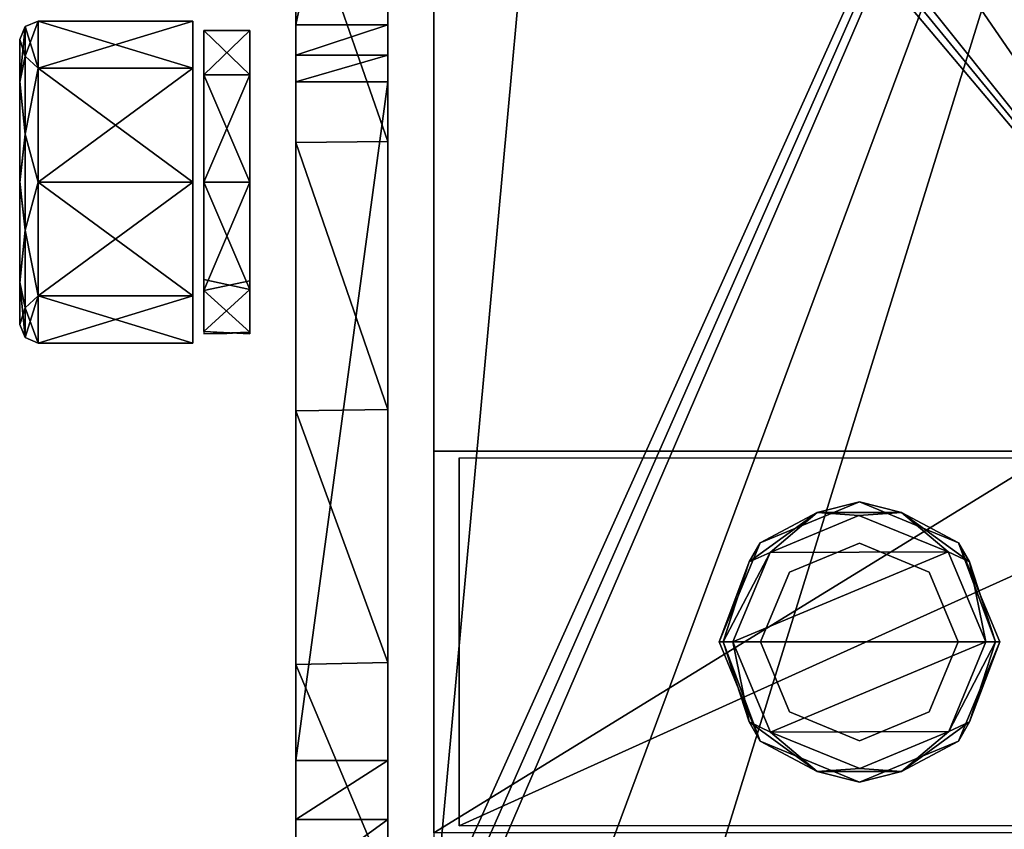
# Model space of a CAD drawing. Header units: millimetres. Extents: x -26 to 124, y -190 to 73.
# Tile 18 of 95: x -12 to 9, y 11 to 29. Entities that reach past the tile are written whole.
import ezdxf

# ---------------------------------------------------------------- set-up
doc = ezdxf.new("R2010")
doc.units = ezdxf.units.MM
doc.header["$LTSCALE"] = 41.718519
for name, color, linetype in [('10', 7, 'CONTINUOUS'), ('1145', 7, 'CONTINUOUS'), ('1146', 7, 'CONTINUOUS'), ('1150', 7, 'CONTINUOUS'), ('1151', 7, 'CONTINUOUS'), ('1152', 7, 'CONTINUOUS'), ('1153', 7, 'CONTINUOUS'), ('1154', 7, 'CONTINUOUS'), ('1163', 7, 'CONTINUOUS'), ('1164', 7, 'CONTINUOUS'), ('16', 7, 'CONTINUOUS'), ('31', 7, 'CONTINUOUS'), ('35', 7, 'CONTINUOUS'), ('38', 7, 'CONTINUOUS'), ('39', 7, 'CONTINUOUS'), ('41', 7, 'CONTINUOUS'), ('42', 7, 'CONTINUOUS'), ('43', 7, 'CONTINUOUS'), ('44', 7, 'CONTINUOUS'), ('45', 7, 'CONTINUOUS'), ('47', 7, 'CONTINUOUS'), ('48', 7, 'CONTINUOUS'), ('49', 7, 'CONTINUOUS'), ('50', 7, 'CONTINUOUS'), ('64', 7, 'CONTINUOUS'), ('65', 7, 'CONTINUOUS')]:
    doc.layers.add(name, color=color, linetype=linetype)

msp = doc.modelspace()

# ---------------------------------------------------------------- linework, layer by layer
at = {"layer": '10', "color": 7, "linetype": 'CONTINUOUS'}
for points in [[(0, 41.703, -10), (0, 50, -10), (15.5, 19.15, -10), (0, 41.703, -10)], [(0, 50, -10), (15.5, 50, -10), (15.5, 19.15, -10), (0, 50, -10)], [(-2.75, 41.403, -10), (-2.5, 41.703, -10), (15.5, 19.15, -10), (-2.75, 41.403, -10)], [(-2.5, 41.703, -10), (0, 41.703, -10), (15.5, 19.15, -10), (-2.5, 41.703, -10)], [(-3, 41.101, -10), (-2.75, 41.403, -10), (15.5, 19.15, -10), (-3, 41.101, -10)], [(-3, 19.15, -10), (-3, 41.101, -10), (15.5, 19.15, -10), (-3, 19.15, -10)]]:
    msp.add_3dface(points, dxfattribs=at)
at = {"layer": '1145', "linetype": 'CONTINUOUS'}
for points in [[(-8, 25, 4.3), (-8, 22.639, 3.306), (-7, 25, 4.3), (-8, 25, 4.3)], [(-7, 25, 4.3), (-8, 22.639, 3.306), (-7, 22.851, 3.504), (-7, 25, 4.3)], [(-8, 22.639, 3.306), (-7, 21.738, 1.5), (-7, 22.851, 3.504), (-8, 22.639, 3.306)], [(-8, 21.701, 0.923), (-7, 21.738, 1.5), (-8, 22.639, 3.306), (-8, 21.701, 0.923)], [(-7.498, 21.707, 1.213), (-7, 21.738, 1.5), (-8, 21.701, 0.923), (-7.498, 21.707, 1.213)]]:
    msp.add_3dface(points, dxfattribs=at)
at = {"layer": '1146', "linetype": 'CONTINUOUS'}
for points in [[(-8, 28.3, 1), (-8, 27.333, 3.333), (-7, 28.3, 1), (-8, 28.3, 1)], [(-7, 28.3, 1), (-8, 27.333, 3.333), (-7, 27.333, 3.333), (-7, 28.3, 1)], [(-8, 27.333, -1.333), (-8, 28.3, 1), (-7, 27.333, -1.333), (-8, 27.333, -1.333)], [(-7, 27.333, -1.333), (-8, 28.3, 1), (-7, 28.3, 1), (-7, 27.333, -1.333)], [(-8, 25, 4.3), (-7, 25, 4.3), (-7, 27.333, 3.333), (-8, 25, 4.3)], [(-8, 27.333, 3.333), (-8, 25, 4.3), (-7, 27.333, 3.333), (-8, 27.333, 3.333)], [(-8, 25, -2.3), (-8, 27.333, -1.333), (-7, 25, -2.3), (-8, 25, -2.3)], [(-7, 25, -2.3), (-8, 27.333, -1.333), (-7, 27.333, -1.333), (-7, 25, -2.3)], [(-8, 22.88, -1.529), (-8, 25, -2.3), (-7, 22.667, -1.333), (-8, 22.88, -1.529)], [(-7, 22.667, -1.333), (-8, 25, -2.3), (-7, 25, -2.3), (-7, 22.667, -1.333)], [(-8, 21.751, 0.423), (-8, 22.88, -1.529), (-7, 22.667, -1.333), (-8, 21.751, 0.423)], [(-7, 21.7, 1), (-8, 21.751, 0.423), (-7, 22.667, -1.333), (-7, 21.7, 1)], [(-7.503, 21.713, 0.709), (-8, 21.751, 0.423), (-7, 21.7, 1), (-7.503, 21.713, 0.709)]]:
    msp.add_3dface(points, dxfattribs=at)
at = {"layer": '1150', "color": 7, "linetype": 'CONTINUOUS'}
for points in [[(-12, 28.1, 1), (-12, 27.175, -1.209), (-12, 27.188, 3.195), (-12, 28.1, 1)], [(-12, 27.188, 3.195), (-12, 27.175, -1.209), (-12, 25.012, 4.1), (-12, 27.188, 3.195)], [(-12, 27.175, -1.209), (-12, 24.988, -2.1), (-12, 25.012, 4.1), (-12, 27.175, -1.209)], [(-12, 25.012, 4.1), (-12, 24.988, -2.1), (-12, 22.825, 3.209), (-12, 25.012, 4.1)], [(-12, 24.988, -2.1), (-12, 22.812, -1.195), (-12, 22.825, 3.209), (-12, 24.988, -2.1)], [(-12, 22.812, -1.195), (-12, 21.9, 1), (-12, 22.825, 3.209), (-12, 22.812, -1.195)]]:
    msp.add_3dface(points, dxfattribs=at)
at = {"layer": '1151', "color": 7, "linetype": 'CONTINUOUS'}
for points in [[(-11.6, 27.475, -1.475), (-11.883, 28.383, 1), (-11.6, 28.5, 1), (-11.6, 27.475, -1.475)], [(-11.883, 27.737, -0.988), (-12, 28.1, 1), (-11.883, 28.383, 1), (-11.883, 27.737, -0.988)], [(-11.883, 27.737, -0.988), (-11.883, 28.383, 1), (-11.6, 27.475, -1.475), (-11.883, 27.737, -0.988)], [(-12, 27.175, -1.209), (-12, 28.1, 1), (-11.883, 27.737, -0.988), (-12, 27.175, -1.209)], [(-11.883, 26.045, -2.217), (-12, 27.175, -1.209), (-11.883, 27.737, -0.988), (-11.883, 26.045, -2.217)], [(-11.883, 26.045, -2.217), (-11.883, 27.737, -0.988), (-11.6, 27.475, -1.475), (-11.883, 26.045, -2.217)], [(-11.6, 25, -2.5), (-11.883, 26.045, -2.217), (-11.6, 27.475, -1.475), (-11.6, 25, -2.5)], [(-12, 24.988, -2.1), (-12, 27.175, -1.209), (-11.883, 26.045, -2.217), (-12, 24.988, -2.1)], [(-11.883, 23.955, -2.217), (-12, 24.988, -2.1), (-11.883, 26.045, -2.217), (-11.883, 23.955, -2.217)], [(-11.883, 23.955, -2.217), (-11.883, 26.045, -2.217), (-11.6, 25, -2.5), (-11.883, 23.955, -2.217)], [(-12, 22.812, -1.195), (-12, 24.988, -2.1), (-11.883, 23.955, -2.217), (-12, 22.812, -1.195)], [(-11.6, 22.525, -1.475), (-11.883, 23.955, -2.217), (-11.6, 25, -2.5), (-11.6, 22.525, -1.475)], [(-11.883, 22.263, -0.988), (-12, 22.812, -1.195), (-11.883, 23.955, -2.217), (-11.883, 22.263, -0.988)], [(-11.883, 22.263, -0.988), (-11.883, 23.955, -2.217), (-11.6, 22.525, -1.475), (-11.883, 22.263, -0.988)], [(-12, 21.9, 1), (-12, 22.812, -1.195), (-11.883, 21.617, 1), (-12, 21.9, 1)], [(-11.883, 21.617, 1), (-12, 22.812, -1.195), (-11.883, 22.263, -0.988), (-11.883, 21.617, 1)], [(-11.6, 21.5, 1), (-11.883, 22.263, -0.988), (-11.6, 22.525, -1.475), (-11.6, 21.5, 1)], [(-11.883, 21.617, 1), (-11.883, 22.263, -0.988), (-11.6, 21.5, 1), (-11.883, 21.617, 1)]]:
    msp.add_3dface(points, dxfattribs=at)
at = {"layer": '1152', "color": 7, "linetype": 'CONTINUOUS'}
for points in [[(-11.6, 28.5, 1), (-11.883, 28.383, 1), (-11.883, 27.737, 2.988), (-11.6, 28.5, 1)], [(-11.6, 28.5, 1), (-11.883, 27.737, 2.988), (-11.6, 27.475, 3.475), (-11.6, 28.5, 1)], [(-12, 28.1, 1), (-12, 27.188, 3.195), (-11.883, 28.383, 1), (-12, 28.1, 1)], [(-11.883, 28.383, 1), (-12, 27.188, 3.195), (-11.883, 27.737, 2.988), (-11.883, 28.383, 1)], [(-11.883, 27.737, 2.988), (-12, 27.188, 3.195), (-11.883, 26.045, 4.217), (-11.883, 27.737, 2.988)], [(-11.883, 27.737, 2.988), (-11.883, 26.045, 4.217), (-11.6, 27.475, 3.475), (-11.883, 27.737, 2.988)], [(-11.6, 27.475, 3.475), (-11.883, 26.045, 4.217), (-11.6, 25, 4.5), (-11.6, 27.475, 3.475)], [(-12, 27.188, 3.195), (-12, 25.012, 4.1), (-11.883, 26.045, 4.217), (-12, 27.188, 3.195)], [(-11.883, 26.045, 4.217), (-12, 25.012, 4.1), (-11.883, 23.955, 4.217), (-11.883, 26.045, 4.217)], [(-11.883, 26.045, 4.217), (-11.883, 23.955, 4.217), (-11.6, 25, 4.5), (-11.883, 26.045, 4.217)], [(-12, 25.012, 4.1), (-12, 22.825, 3.209), (-11.883, 23.955, 4.217), (-12, 25.012, 4.1)], [(-11.6, 25, 4.5), (-11.883, 23.955, 4.217), (-11.6, 22.525, 3.475), (-11.6, 25, 4.5)], [(-11.883, 23.955, 4.217), (-12, 22.825, 3.209), (-11.883, 22.263, 2.988), (-11.883, 23.955, 4.217)], [(-11.883, 23.955, 4.217), (-11.883, 22.263, 2.988), (-11.6, 22.525, 3.475), (-11.883, 23.955, 4.217)], [(-12, 22.825, 3.209), (-12, 21.9, 1), (-11.883, 22.263, 2.988), (-12, 22.825, 3.209)], [(-11.883, 21.617, 1), (-11.6, 21.5, 1), (-11.6, 22.525, 3.475), (-11.883, 21.617, 1)], [(-11.883, 22.263, 2.988), (-11.883, 21.617, 1), (-11.6, 22.525, 3.475), (-11.883, 22.263, 2.988)], [(-12, 21.9, 1), (-11.883, 21.617, 1), (-11.883, 22.263, 2.988), (-12, 21.9, 1)]]:
    msp.add_3dface(points, dxfattribs=at)
at = {"layer": '1153', "color": 7, "linetype": 'CONTINUOUS'}
for points in [[(-11.6, 28.5, 1), (-11.6, 27.475, 3.475), (-8.235, 28.5, 1), (-11.6, 28.5, 1)], [(-8.235, 28.5, 1), (-11.6, 27.475, 3.475), (-8.235, 27.475, 3.475), (-8.235, 28.5, 1)], [(-11.6, 27.475, 3.475), (-11.6, 25, 4.5), (-8.235, 27.475, 3.475), (-11.6, 27.475, 3.475)], [(-8.235, 27.475, 3.475), (-11.6, 25, 4.5), (-8.235, 25, 4.5), (-8.235, 27.475, 3.475)], [(-11.6, 25, 4.5), (-11.6, 22.525, 3.475), (-8.235, 25, 4.5), (-11.6, 25, 4.5)], [(-8.235, 25, 4.5), (-11.6, 22.525, 3.475), (-8.235, 22.525, 3.475), (-8.235, 25, 4.5)], [(-11.6, 22.525, 3.475), (-11.6, 21.5, 1), (-8.235, 22.525, 3.475), (-11.6, 22.525, 3.475)], [(-8.235, 22.525, 3.475), (-11.6, 21.5, 1), (-8.235, 21.5, 1), (-8.235, 22.525, 3.475)]]:
    msp.add_3dface(points, dxfattribs=at)
at = {"layer": '1154', "color": 7, "linetype": 'CONTINUOUS'}
for points in [[(-11.6, 27.475, -1.475), (-11.6, 28.5, 1), (-8.235, 27.475, -1.475), (-11.6, 27.475, -1.475)], [(-11.6, 28.5, 1), (-8.235, 28.5, 1), (-8.235, 27.475, -1.475), (-11.6, 28.5, 1)], [(-11.6, 25, -2.5), (-11.6, 27.475, -1.475), (-8.235, 25, -2.5), (-11.6, 25, -2.5)], [(-8.235, 25, -2.5), (-11.6, 27.475, -1.475), (-8.235, 27.475, -1.475), (-8.235, 25, -2.5)], [(-11.6, 22.525, -1.475), (-11.6, 25, -2.5), (-8.235, 22.525, -1.475), (-11.6, 22.525, -1.475)], [(-8.235, 22.525, -1.475), (-11.6, 25, -2.5), (-8.235, 25, -2.5), (-8.235, 22.525, -1.475)], [(-11.6, 21.5, 1), (-11.6, 22.525, -1.475), (-8.235, 21.5, 1), (-11.6, 21.5, 1)], [(-8.235, 21.5, 1), (-11.6, 22.525, -1.475), (-8.235, 22.525, -1.475), (-8.235, 21.5, 1)]]:
    msp.add_3dface(points, dxfattribs=at)
at = {"layer": '1163', "color": 7, "linetype": 'CONTINUOUS'}
for points in [[(6.25, 17.15, 12.1), (4.73, 16.52, 12.1), (6.25, 17.15, 13.3), (6.25, 17.15, 12.1)], [(6.25, 17.15, 13.3), (4.73, 16.52, 12.1), (4.73, 16.52, 13.3), (6.25, 17.15, 13.3)], [(4.73, 16.52, 12.1), (4.1, 15, 12.1), (4.73, 16.52, 13.3), (4.73, 16.52, 12.1)], [(4.73, 16.52, 13.3), (4.1, 15, 12.1), (4.1, 15, 13.3), (4.73, 16.52, 13.3)], [(4.1, 15, 12.1), (4.73, 13.48, 12.1), (4.1, 15, 13.3), (4.1, 15, 12.1)], [(4.1, 15, 13.3), (4.73, 13.48, 12.1), (4.73, 13.48, 13.3), (4.1, 15, 13.3)], [(4.73, 13.48, 12.1), (6.25, 12.85, 12.1), (4.73, 13.48, 13.3), (4.73, 13.48, 12.1)], [(4.73, 13.48, 13.3), (6.25, 12.85, 12.1), (6.25, 12.85, 13.3), (4.73, 13.48, 13.3)]]:
    msp.add_3dface(points, dxfattribs=at)
at = {"layer": '1164', "color": 7, "linetype": 'CONTINUOUS'}
for points in [[(6.25, 17.15, 12.1), (6.25, 17.15, 13.3), (7.77, 16.52, 13.3), (6.25, 17.15, 12.1)], [(6.25, 17.15, 12.1), (7.77, 16.52, 13.3), (7.77, 16.52, 12.1), (6.25, 17.15, 12.1)], [(7.77, 16.52, 13.3), (8.4, 15, 13.3), (7.77, 16.52, 12.1), (7.77, 16.52, 13.3)], [(7.77, 16.52, 12.1), (8.4, 15, 13.3), (8.4, 15, 12.1), (7.77, 16.52, 12.1)], [(8.4, 15, 13.3), (7.77, 13.48, 13.3), (8.4, 15, 12.1), (8.4, 15, 13.3)], [(8.4, 15, 12.1), (7.77, 13.48, 13.3), (7.77, 13.48, 12.1), (8.4, 15, 12.1)], [(6.25, 12.85, 13.3), (6.25, 12.85, 12.1), (7.77, 13.48, 12.1), (6.25, 12.85, 13.3)], [(7.77, 13.48, 13.3), (6.25, 12.85, 13.3), (7.77, 13.48, 12.1), (7.77, 13.48, 13.3)]]:
    msp.add_3dface(points, dxfattribs=at)
at = {"layer": '16', "color": 7, "linetype": 'CONTINUOUS'}
for points in [[(15.5, 50, 12), (0, 41.703, 12), (-3, 8.899, 12), (15.5, 50, 12)], [(-2.75, 8.597, 12), (15.5, 50, 12), (-3, 8.899, 12), (-2.75, 8.597, 12)], [(-2.5, 8.297, 12), (15.5, 50, 12), (-2.75, 8.597, 12), (-2.5, 8.297, 12)], [(-2.5, 8.297, 12), (0, 8.297, 12), (15.5, 50, 12), (-2.5, 8.297, 12)], [(0, 0, 12), (15.5, 0, 12), (15.5, 50, 12), (0, 0, 12)], [(0, 8.297, 12), (0, 0, 12), (15.5, 50, 12), (0, 8.297, 12)], [(-3, 8.899, 12), (0, 41.703, 12), (-3, 41.101, 12), (-3, 8.899, 12)]]:
    msp.add_3dface(points, dxfattribs=at)
at = {"layer": '31', "color": 7, "linetype": 'CONTINUOUS'}
for points in [[(-3, 19.15, -10), (15.5, 19.15, -10), (-3, 19.15, -5.5), (-3, 19.15, -10)], [(-3, 19.15, -5.5), (15.5, 19.15, -10), (10.5, 19.15, -7.25), (-3, 19.15, -5.5)], [(10.5, 19.15, -5.5), (-3, 19.15, -5.5), (10.5, 19.15, -7.25), (10.5, 19.15, -5.5)]]:
    msp.add_3dface(points, dxfattribs=at)
at = {"layer": '35', "color": 7, "linetype": 'CONTINUOUS'}
for points in [[(-3, 19.15, -5.5), (10.5, 19.15, -5.5), (-3, 10.85, -5.5), (-3, 19.15, -5.5)], [(10.5, 19.15, -5.5), (10.5, 10.85, -5.5), (-3, 10.85, -5.5), (10.5, 19.15, -5.5)]]:
    msp.add_3dface(points, dxfattribs=at)
at = {"layer": '38', "linetype": 'CONTINUOUS'}
for points in [[(-2.45, 11, -7.5), (-2.45, 19, -7.5), (15.25, 19, -7.5), (-2.45, 11, -7.5)], [(15.25, 11, -7.5), (-2.45, 11, -7.5), (15.25, 19, -7.5), (15.25, 11, -7.5)]]:
    msp.add_3dface(points, dxfattribs=at)
at = {"layer": '39', "linetype": 'CONTINUOUS'}
for points in [[(-2.45, 19, -7.5), (-2.45, 11, -7.5), (-2.45, 19, -5.5), (-2.45, 19, -7.5)], [(-2.45, 19, -5.5), (-2.45, 11, -7.5), (-2.45, 11, -5.5), (-2.45, 19, -5.5)]]:
    msp.add_3dface(points, dxfattribs=at)
at = {"layer": '41', "color": 7, "linetype": 'CONTINUOUS'}
for points in [[(6.239, 17.749, 15.5), (4.309, 16.948, 15.5), (8.18, 16.959, 15.5), (6.239, 17.749, 15.5)], [(4.309, 16.948, 15.5), (3.5, 15, 15.5), (8.18, 16.959, 15.5), (4.309, 16.948, 15.5)], [(8.18, 16.959, 15.5), (3.5, 15, 15.5), (9, 15, 15.5), (8.18, 16.959, 15.5)], [(9, 15, 15.5), (3.5, 15, 15.5), (4.32, 13.041, 15.5), (9, 15, 15.5)], [(8.191, 13.052, 15.5), (9, 15, 15.5), (4.32, 13.041, 15.5), (8.191, 13.052, 15.5)], [(6.261, 12.251, 15.5), (8.191, 13.052, 15.5), (4.32, 13.041, 15.5), (6.261, 12.251, 15.5)]]:
    msp.add_3dface(points, dxfattribs=at)
at = {"layer": '42', "color": 7, "linetype": 'CONTINUOUS'}
for points in [[(4.093, 17.157, 15.2), (6.25, 18.05, 15.2), (4.093, 17.157, 13.3), (4.093, 17.157, 15.2)], [(4.093, 17.157, 13.3), (6.25, 18.05, 15.2), (6.25, 18.05, 13.3), (4.093, 17.157, 13.3)], [(6.25, 18.05, 15.2), (8.407, 17.157, 15.2), (6.25, 18.05, 13.3), (6.25, 18.05, 15.2)], [(6.25, 18.05, 13.3), (8.407, 17.157, 15.2), (8.407, 17.157, 13.3), (6.25, 18.05, 13.3)], [(3.2, 15, 15.2), (4.093, 17.157, 15.2), (3.2, 15, 13.3), (3.2, 15, 15.2)], [(3.2, 15, 13.3), (4.093, 17.157, 15.2), (4.093, 17.157, 13.3), (3.2, 15, 13.3)], [(8.407, 17.157, 15.2), (9.3, 15, 15.2), (8.407, 17.157, 13.3), (8.407, 17.157, 15.2)], [(9.3, 15, 15.2), (9.3, 15, 13.3), (8.407, 17.157, 13.3), (9.3, 15, 15.2)]]:
    msp.add_3dface(points, dxfattribs=at)
at = {"layer": '43', "color": 7, "linetype": 'CONTINUOUS'}
for points in [[(4.093, 12.843, 15.2), (3.2, 15, 15.2), (4.093, 12.843, 13.3), (4.093, 12.843, 15.2)], [(4.093, 12.843, 13.3), (3.2, 15, 15.2), (3.2, 15, 13.3), (4.093, 12.843, 13.3)], [(9.3, 15, 15.2), (8.407, 12.843, 15.2), (9.3, 15, 13.3), (9.3, 15, 15.2)], [(9.3, 15, 13.3), (8.407, 12.843, 15.2), (8.407, 12.843, 13.3), (9.3, 15, 13.3)], [(6.25, 11.95, 15.2), (4.093, 12.843, 15.2), (6.25, 11.95, 13.3), (6.25, 11.95, 15.2)], [(6.25, 11.95, 13.3), (4.093, 12.843, 15.2), (4.093, 12.843, 13.3), (6.25, 11.95, 13.3)], [(8.407, 12.843, 15.2), (6.25, 11.95, 15.2), (8.407, 12.843, 13.3), (8.407, 12.843, 15.2)], [(8.407, 12.843, 13.3), (6.25, 11.95, 15.2), (6.25, 11.95, 13.3), (8.407, 12.843, 13.3)]]:
    msp.add_3dface(points, dxfattribs=at)
at = {"layer": '44', "color": 7, "linetype": 'CONTINUOUS'}
for points in [[(3.288, 15, 15.412), (3.2, 15, 15.2), (4.093, 12.843, 15.2), (3.288, 15, 15.412)], [(3.5, 15, 15.5), (3.288, 15, 15.412), (3.854, 13.259, 15.412), (3.5, 15, 15.5)], [(3.854, 13.259, 15.412), (3.288, 15, 15.412), (4.093, 12.843, 15.2), (3.854, 13.259, 15.412)], [(4.32, 13.041, 15.5), (3.5, 15, 15.5), (3.854, 13.259, 15.412), (4.32, 13.041, 15.5)], [(9, 15, 15.5), (8.191, 13.052, 15.5), (9.212, 15, 15.412), (9, 15, 15.5)], [(9.212, 15, 15.412), (8.191, 13.052, 15.5), (8.646, 13.259, 15.412), (9.212, 15, 15.412)], [(9.3, 15, 15.2), (8.646, 13.259, 15.412), (8.407, 12.843, 15.2), (9.3, 15, 15.2)], [(9.3, 15, 15.2), (9.212, 15, 15.412), (8.646, 13.259, 15.412), (9.3, 15, 15.2)], [(5.335, 12.183, 15.412), (4.32, 13.041, 15.5), (3.854, 13.259, 15.412), (5.335, 12.183, 15.412)], [(5.335, 12.183, 15.412), (3.854, 13.259, 15.412), (4.093, 12.843, 15.2), (5.335, 12.183, 15.412)], [(8.646, 13.259, 15.412), (8.191, 13.052, 15.5), (7.165, 12.183, 15.412), (8.646, 13.259, 15.412)], [(8.646, 13.259, 15.412), (7.165, 12.183, 15.412), (8.407, 12.843, 15.2), (8.646, 13.259, 15.412)], [(6.25, 11.95, 15.2), (5.335, 12.183, 15.412), (4.093, 12.843, 15.2), (6.25, 11.95, 15.2)], [(6.261, 12.251, 15.5), (4.32, 13.041, 15.5), (5.335, 12.183, 15.412), (6.261, 12.251, 15.5)], [(8.407, 12.843, 15.2), (7.165, 12.183, 15.412), (6.25, 11.95, 15.2), (8.407, 12.843, 15.2)], [(8.191, 13.052, 15.5), (6.261, 12.251, 15.5), (7.165, 12.183, 15.412), (8.191, 13.052, 15.5)], [(7.165, 12.183, 15.412), (6.261, 12.251, 15.5), (5.335, 12.183, 15.412), (7.165, 12.183, 15.412)], [(7.165, 12.183, 15.412), (5.335, 12.183, 15.412), (6.25, 11.95, 15.2), (7.165, 12.183, 15.412)]]:
    msp.add_3dface(points, dxfattribs=at)
at = {"layer": '45', "color": 7, "linetype": 'CONTINUOUS'}
for points in [[(4.093, 17.157, 15.2), (5.335, 17.817, 15.412), (6.25, 18.05, 15.2), (4.093, 17.157, 15.2)], [(5.335, 17.817, 15.412), (7.165, 17.817, 15.412), (6.25, 18.05, 15.2), (5.335, 17.817, 15.412)], [(6.25, 18.05, 15.2), (7.165, 17.817, 15.412), (8.407, 17.157, 15.2), (6.25, 18.05, 15.2)], [(3.854, 16.741, 15.412), (4.309, 16.948, 15.5), (5.335, 17.817, 15.412), (3.854, 16.741, 15.412)], [(3.854, 16.741, 15.412), (5.335, 17.817, 15.412), (4.093, 17.157, 15.2), (3.854, 16.741, 15.412)], [(4.309, 16.948, 15.5), (6.239, 17.749, 15.5), (5.335, 17.817, 15.412), (4.309, 16.948, 15.5)], [(5.335, 17.817, 15.412), (6.239, 17.749, 15.5), (7.165, 17.817, 15.412), (5.335, 17.817, 15.412)], [(6.239, 17.749, 15.5), (8.18, 16.959, 15.5), (7.165, 17.817, 15.412), (6.239, 17.749, 15.5)], [(7.165, 17.817, 15.412), (8.18, 16.959, 15.5), (8.646, 16.741, 15.412), (7.165, 17.817, 15.412)], [(7.165, 17.817, 15.412), (8.646, 16.741, 15.412), (8.407, 17.157, 15.2), (7.165, 17.817, 15.412)], [(3.2, 15, 15.2), (3.854, 16.741, 15.412), (4.093, 17.157, 15.2), (3.2, 15, 15.2)], [(8.646, 16.741, 15.412), (9.212, 15, 15.412), (8.407, 17.157, 15.2), (8.646, 16.741, 15.412)], [(8.407, 17.157, 15.2), (9.212, 15, 15.412), (9.3, 15, 15.2), (8.407, 17.157, 15.2)], [(3.5, 15, 15.5), (4.309, 16.948, 15.5), (3.288, 15, 15.412), (3.5, 15, 15.5)], [(3.288, 15, 15.412), (4.309, 16.948, 15.5), (3.854, 16.741, 15.412), (3.288, 15, 15.412)], [(8.18, 16.959, 15.5), (9, 15, 15.5), (8.646, 16.741, 15.412), (8.18, 16.959, 15.5)], [(3.288, 15, 15.412), (3.854, 16.741, 15.412), (3.2, 15, 15.2), (3.288, 15, 15.412)], [(8.646, 16.741, 15.412), (9, 15, 15.5), (9.212, 15, 15.412), (8.646, 16.741, 15.412)]]:
    msp.add_3dface(points, dxfattribs=at)
at = {"layer": '47', "color": 3, "linetype": 'CONTINUOUS'}
for points in [[(-6, 12.423, 36.31), (-6, 11.141, 37.039), (-4, 12.423, 36.31), (-6, 12.423, 36.31)], [(-4, 12.423, 36.31), (-6, 11.141, 37.039), (-4, 11.141, 37.039), (-4, 12.423, 36.31)], [(-6, 9.682, 37.255), (-4, 9.682, 37.255), (-4, 11.141, 37.039), (-6, 9.682, 37.255)], [(-6, 11.141, 37.039), (-6, 9.682, 37.255), (-4, 11.141, 37.039), (-6, 11.141, 37.039)]]:
    msp.add_3dface(points, dxfattribs=at)
at = {"layer": '48', "color": 3, "linetype": 'CONTINUOUS'}
for points in [[(-4, 37.942, 19.404), (-4, 28.417, 23.239), (-4, 37.003, -18.03), (-4, 37.942, 19.404)], [(-4, 37.003, -18.03), (-4, 28.417, 23.239), (-4, 31.656, -20.492), (-4, 37.003, -18.03)], [(-4, 27.76, 23.435), (-4, 27.181, 23.803), (-4, 31.656, -20.492), (-4, 27.76, 23.435)], [(-4, 31.656, -20.492), (-4, 27.181, 23.803), (-4, 25.881, -21.483), (-4, 31.656, -20.492)], [(-4, 28.417, 23.239), (-4, 27.76, 23.435), (-4, 31.656, -20.492), (-4, 28.417, 23.239)], [(-4, 27.181, 23.803), (-4, 12.423, 36.31), (-4, 25.881, -21.483), (-4, 27.181, 23.803)], [(-4, 25.881, -21.483), (-4, 12.423, 36.31), (-4, 20.055, -20.949), (-4, 25.881, -21.483)], [(-4, 20.055, -20.949), (-4, 12.423, 36.31), (-4, 14.552, -18.927), (-4, 20.055, -20.949)], [(-4, 11.141, 37.039), (-4, 9.682, 37.255), (-4, 14.552, -18.927), (-4, 11.141, 37.039)], [(-4, 14.552, -18.927), (-4, 9.682, 37.255), (-4, 9.757, -15.55), (-4, 14.552, -18.927)], [(-4, 12.423, 36.31), (-4, 11.141, 37.039), (-4, 14.552, -18.927), (-4, 12.423, 36.31)]]:
    msp.add_3dface(points, dxfattribs=at)
at = {"layer": '49', "color": 3, "linetype": 'CONTINUOUS'}
for points in [[(-6, 12.423, 36.31), (-4, 12.423, 36.31), (-4, 27.181, 23.803), (-6, 12.423, 36.31)], [(-6, 12.423, 36.31), (-4, 27.181, 23.803), (-6, 27.181, 23.803), (-6, 12.423, 36.31)]]:
    msp.add_3dface(points, dxfattribs=at)
at = {"layer": '50', "color": 3, "linetype": 'CONTINUOUS'}
for points in [[(-6, 37.942, 19.404), (-6, 31.629, -20.501), (-6, 28.417, 23.239), (-6, 37.942, 19.404)], [(-6, 31.629, -20.501), (-6, 25.862, -21.483), (-6, 28.417, 23.239), (-6, 31.629, -20.501)], [(-6, 28.417, 23.239), (-6, 25.862, -21.483), (-6, 27.76, 23.435), (-6, 28.417, 23.239)], [(-6, 25.862, -21.483), (-6, 27.181, 23.803), (-6, 27.76, 23.435), (-6, 25.862, -21.483)], [(-6, 12.423, 36.31), (-6, 27.181, 23.803), (-6, 20.027, -20.943), (-6, 12.423, 36.31)], [(-6, 20.027, -20.943), (-6, 27.181, 23.803), (-6, 25.862, -21.483), (-6, 20.027, -20.943)], [(-6, 14.506, -18.902), (-6, 12.423, 36.31), (-6, 20.027, -20.943), (-6, 14.506, -18.902)], [(-6, 11.141, 37.039), (-6, 12.423, 36.31), (-6, 14.506, -18.902), (-6, 11.141, 37.039)], [(-6, 9.708, -15.505), (-6, 11.141, 37.039), (-6, 14.506, -18.902), (-6, 9.708, -15.505)], [(-6, 9.682, 37.255), (-6, 11.141, 37.039), (-6, 9.708, -15.505), (-6, 9.682, 37.255)]]:
    msp.add_3dface(points, dxfattribs=at)
at = {"layer": '64', "color": 3, "linetype": 'CONTINUOUS'}
for points in [[(-4, 28.417, 23.239), (-4, 37.942, 19.404), (-6, 28.417, 23.239), (-4, 28.417, 23.239)], [(-4, 37.942, 19.404), (-6, 37.942, 19.404), (-6, 28.417, 23.239), (-4, 37.942, 19.404)], [(-4, 31.656, -20.492), (-4, 25.881, -21.483), (-6, 31.629, -20.501), (-4, 31.656, -20.492)], [(-4, 25.881, -21.483), (-6, 25.862, -21.483), (-6, 31.629, -20.501), (-4, 25.881, -21.483)], [(-4, 25.881, -21.483), (-4, 20.055, -20.949), (-6, 25.862, -21.483), (-4, 25.881, -21.483)], [(-4, 20.055, -20.949), (-6, 20.027, -20.943), (-6, 25.862, -21.483), (-4, 20.055, -20.949)], [(-4, 20.055, -20.949), (-4, 14.552, -18.927), (-6, 20.027, -20.943), (-4, 20.055, -20.949)], [(-4, 14.552, -18.927), (-6, 14.506, -18.902), (-6, 20.027, -20.943), (-4, 14.552, -18.927)], [(-4, 14.552, -18.927), (-4, 9.757, -15.55), (-6, 14.506, -18.902), (-4, 14.552, -18.927)], [(-4, 9.757, -15.55), (-6, 9.708, -15.505), (-6, 14.506, -18.902), (-4, 9.757, -15.55)]]:
    msp.add_3dface(points, dxfattribs=at)
at = {"layer": '65', "color": 3, "linetype": 'CONTINUOUS'}
for points in [[(-4, 27.76, 23.435), (-4, 28.417, 23.239), (-6, 27.76, 23.435), (-4, 27.76, 23.435)], [(-4, 28.417, 23.239), (-6, 28.417, 23.239), (-6, 27.76, 23.435), (-4, 28.417, 23.239)], [(-4, 27.181, 23.803), (-4, 27.76, 23.435), (-6, 27.181, 23.803), (-4, 27.181, 23.803)], [(-6, 27.181, 23.803), (-4, 27.76, 23.435), (-6, 27.76, 23.435), (-6, 27.181, 23.803)]]:
    msp.add_3dface(points, dxfattribs=at)

doc.saveas('drawing.dxf')
